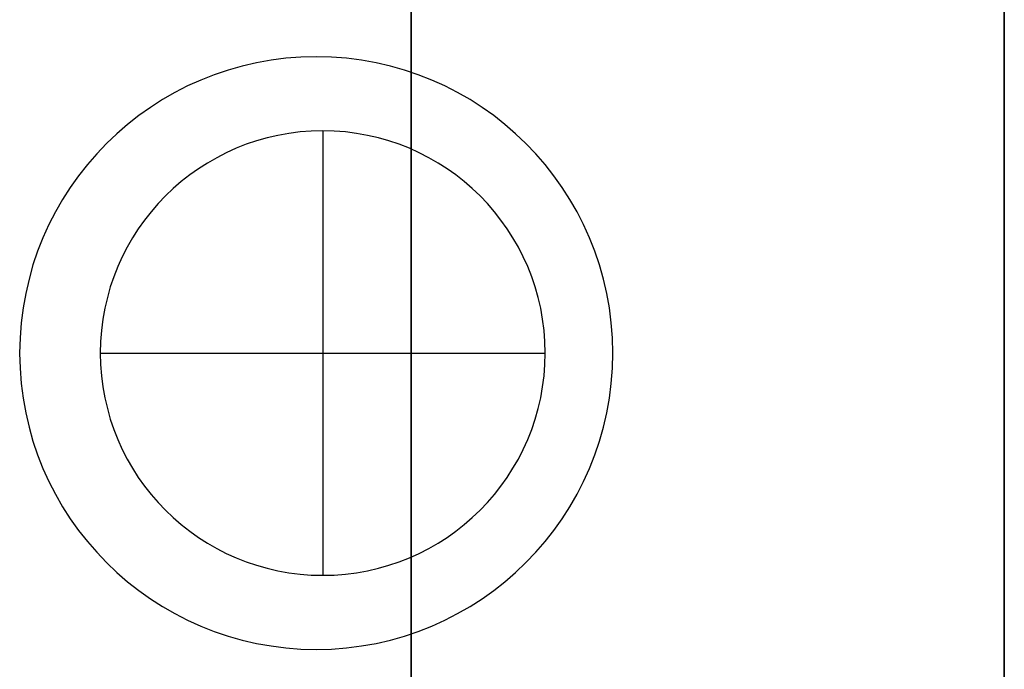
# Model space of a CAD drawing. Extents: x -64 to 57, y 4 to 161.
# Tile 112 of 256: x -49.08 to -47.42, y 97.1 to 98.19. Entities that reach past the tile are written whole.
import ezdxf

# ---------------------------------------------------------------- set-up
doc = ezdxf.new("R2010")
doc.units = 0
doc.layers.add('DEFAULT', color=7, linetype='CONTINUOUS')

msp = doc.modelspace()

# ---------------------------------------------------------------- linework, layer by layer
at = {"layer": 'DEFAULT', "color": 9}
for p, q in [((-47.417, 84.8064, 37.7818), (-47.417, 101.3164, 37.7818)), ((-47.417, 84.8064, 50.9918), (-47.417, 101.3164, 50.9918)), ((-47.417, 101.3164, 44.3868), (-47.417, 84.8064, 44.3868)), ((-48.417, 99.8164, 39.0318), (-48.417, 86.3064, 39.0318)), ((-48.417, 96.8864, 47.9918), (-48.417, 99.8164, 47.9918)), ((-48.417, 99.8164, 44.6368), (-48.417, 86.3064, 44.6368)), ((-48.566, 98.0064, 37.7818), (-48.566, 98.0064, 34.3518)), ((-48.566, 98.0064, 34.3518), (-48.566, 97.2564, 34.3518)), ((-48.941, 97.6314, 37.7818), (-48.941, 97.6314, 34.3518)), ((-48.941, 97.6314, 34.3518), (-48.191, 97.6314, 34.3518)), ((-48.191, 97.6314, 34.3518), (-48.191, 97.6314, 37.7818)), ((-48.566, 97.2564, 37.7818), (-48.566, 97.2564, 34.3518))]:
    msp.add_line(p, q, dxfattribs=at)
at = {"layer": 'DEFAULT', "color": 8}
for p, q in [((-47.417, 84.8114, 37.5166), (-47.417, 101.3114, 37.5166)), ((-47.417, 101.3114, 50.9766), (-47.417, 84.8114, 50.9766)), ((-47.417, 84.8114, 44.2466), (-47.417, 101.3114, 44.2466))]:
    msp.add_line(p, q, dxfattribs=at)
at = {"layer": 'DEFAULT', "color": 156}
for p, q in [((-48.577, 98.1314, 37.5166), (-48.577, 98.1314, 35.8806)), ((-49.077, 97.6314, 37.5166), (-49.077, 97.6314, 35.8806)), ((-48.077, 97.6314, 35.8806), (-48.077, 97.6314, 37.5166)), ((-48.577, 97.1314, 37.5166), (-48.577, 97.1314, 35.8806))]:
    msp.add_line(p, q, dxfattribs=at)
for centre, start, end in [((-48.577, 97.6314, 37.5166), 0, 180), ((-48.577, 97.6314, 35.8806), 0, 180), ((-48.577, 97.6314, 36.6986), 0, 180), ((-48.577, 97.6314, 37.5166), 180, 0), ((-48.577, 97.6314, 35.8806), 180, 0), ((-48.577, 97.6314, 36.6986), 180, 0)]:
    msp.add_arc(centre, 0.5, start, end, dxfattribs=at)
at = {"layer": 'DEFAULT', "color": 9, "extrusion": (-4.37114e-08, -3.73224e-16, 1)}
msp.add_arc((-48.566, 97.6314, 37.7818), 0.375, 0, 180, dxfattribs=at)
at = {"layer": 'DEFAULT', "color": 9, "extrusion": (-4.37114e-08, -5.21253e-16, 1)}
for start, end in [(0, 180), (180, 0)]:
    msp.add_arc((-48.566, 97.6314, 34.3518), 0.375, start, end, dxfattribs=at)
at = {"layer": 'DEFAULT', "color": 9, "extrusion": (-4.37114e-08, 0, 1)}
for start, end in [(0, 180), (180, 0)]:
    msp.add_arc((-48.566, 97.6314, 36.0668), 0.375, start, end, dxfattribs=at)
at = {"layer": 'DEFAULT', "color": 9, "extrusion": (-4.37114e-08, -6.69283e-16, 1)}
msp.add_arc((-48.566, 97.6314, 37.7818), 0.375, 180, 0, dxfattribs=at)

doc.saveas('drawing.dxf')
